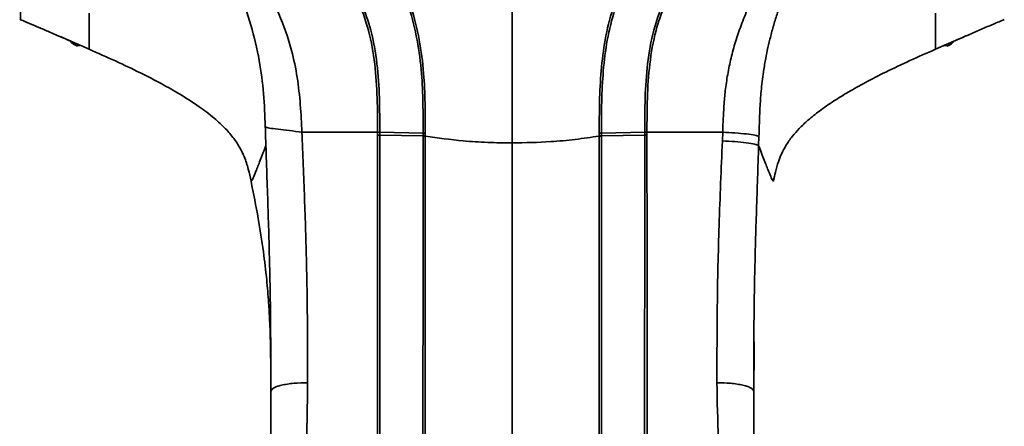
# Model space of a CAD drawing. Header units: millimetres. Extents: x -7686 to -856, y -458 to 6140.
# Tile 12 of 103: x -7037 to -6823, y 3710 to 3799. Entities that reach past the tile are written whole.
import ezdxf

# ---------------------------------------------------------------- set-up
doc = ezdxf.new("R2010")
doc.units = ezdxf.units.MM
doc.header["$LTSCALE"] = 5
doc.linetypes.add('ACAD_ISO10W100', pattern=[18, 12, -3, 0, -3])

msp = doc.modelspace()

# ---------------------------------------------------------------- linework, layer by layer
at = {"color": 40, "linetype": 'ACAD_ISO10W100', "lineweight": 20, "true_color": 0xf8d731}
msp.add_line((-6929.56, 4074.598), (-6929.56, 3031.236), dxfattribs=at)
at = {"linetype": 'Continuous', "lineweight": 35}
for p, q in [((-7036.652, 3798.952), (-7036.457, 3798.841)), ((-7028.644, 3795.5), (-7028.644, 3795.5)), ((-6830.475, 3795.5), (-6830.475, 3795.5)), ((-7024.06, 3793.457), (-7024.06, 3793.108)), ((-6835.56, 3793.361), (-6835.56, 3793.208)), ((-6835.06, 3793.108), (-6835.06, 3793.494)), ((-7024.06, 3793.208), (-7023.56, 3793.208)), ((-7023.56, 3793.208), (-7023.56, 3793.268)), ((-7023.387, 3793.187), (-7023.417, 3793.204)), ((-7023.386, 3793.187), (-7021.56, 3792.398)), ((-7023.379, 3793.193), (-7023.379, 3793.205)), ((-6837.559, 3792.398), (-6835.739, 3793.185)), ((-6835.56, 3793.208), (-6835.06, 3793.208)), ((-6975.308, 3774.342), (-6958.848, 3774.342)), ((-6958.362, 3774.339), (-6958.848, 3774.341)), ((-6958.362, 3774.338), (-6948.938, 3774.179)), ((-6948.469, 3774.171), (-6948.938, 3774.179)), ((-6910.181, 3774.179), (-6910.651, 3774.171)), ((-6910.181, 3774.179), (-6900.758, 3774.338)), ((-6900.758, 3774.339), (-6900.272, 3774.341)), ((-6900.272, 3774.342), (-6883.812, 3774.342)), ((-6883.887, 3772.468), (-6883.812, 3774.342)), ((-6958.361, 3773.71), (-6958.848, 3773.713)), ((-6948.939, 3773.547), (-6958.361, 3773.71)), ((-6948.939, 3773.513), (-6948.939, 3773.547)), ((-6948.469, 3773.54), (-6948.939, 3773.547)), ((-6948.469, 3773.54), (-6948.469, 3773.506)), ((-6910.181, 3773.547), (-6910.651, 3773.54)), ((-6910.651, 3773.506), (-6910.651, 3773.54)), ((-6900.758, 3773.71), (-6910.181, 3773.547)), ((-6910.181, 3773.547), (-6910.181, 3773.513)), ((-6900.758, 3773.71), (-6900.271, 3773.713)), ((-6875.93, 3773.397), (-6875.992, 3771.469)), ((-6986.343, 3763.749), (-6986.339, 3763.749)), ((-6872.78, 3763.749), (-6872.777, 3763.749)), ((-6877.06, 3716.308), (-6876.97, 3728.766)), ((-6982.068, 3717.498), (-6982.06, 3716.308))]:
    msp.add_line(p, q, dxfattribs=at)
at = {"linetype": 'Continuous', "lineweight": 35, "flags": 128}
for points in [[(-7023.424, 3793.217), (-7023.418, 3793.213), (-7023.379, 3793.193)], [(-6835.741, 3793.185), (-6835.702, 3793.205), (-6835.677, 3793.222)]]:
    msp.add_lwpolyline(points, dxfattribs=at)
at = {"linetype": 'Continuous', "lineweight": 35}
for centre, radius, start, end in [((-7023.298, 3795.958), 2.95, 215.1663, 255.03898), ((-6835.821, 3795.958), 2.95, 284.96102, 324.8337), ((-6949.483, 3723.707), 49.81, 88.83284, 89.37351), ((-6909.636, 3723.694), 49.823, 90.62656, 91.16709)]:
    msp.add_arc(centre, radius, start, end, dxfattribs=at)
for points, knots in [([(-6929.56, 3772.011), (-6929.56, 3777.725), (-6929.56, 3789.232), (-6929.56, 3806.624), (-6929.56, 3825.156), (-6929.56, 3844.65), (-6929.56, 3858.21), (-6929.56, 3864.949)], [0, 0, 0, 0, 0.1846531, 0.3718516, 0.5601005, 0.7813676, 1, 1, 1, 1]), ([(-6958.848, 3774.342), (-6958.848, 3774.342), (-6958.847, 3776.816), (-6958.862, 3781.77), (-6959.326, 3789.186), (-6960.52, 3796.042), (-6962.632, 3802.157), (-6965.315, 3807.507), (-6968.269, 3812.021), (-6971.718, 3816.468), (-6975.524, 3820.941), (-6979.904, 3826.017), (-6983.813, 3830.96), (-6987.034, 3835.898), (-6989.553, 3840.771), (-6991.698, 3846.463), (-6993.04, 3853.014), (-6993.379, 3857.845), (-6993.437, 3860.26), (-6993.437, 3860.26)], [0, 0, 0, 0, 0.0000006, 0.0779961, 0.1559837, 0.2335642, 0.2958803, 0.3585173, 0.4209813, 0.4648437, 0.5350073, 0.6051851, 0.6752707, 0.7326646, 0.7901775, 0.8474521, 0.9236533, 0.9999994, 1, 1, 1, 1]), ([(-6992.823, 3860.279), (-6992.719, 3857.885), (-6992.512, 3853.103), (-6991.187, 3846.609), (-6989.083, 3840.969), (-6986.59, 3836.145), (-6983.387, 3831.243), (-6979.487, 3826.324), (-6975.109, 3821.257), (-6971.303, 3816.781), (-6967.843, 3812.31), (-6964.868, 3807.75), (-6962.167, 3802.34), (-6960.047, 3796.169), (-6958.85, 3789.265), (-6958.382, 3781.807), (-6958.363, 3776.826), (-6958.362, 3774.338), (-6958.362, 3774.338)], [0, 0, 0, 0, 0.0755859, 0.1510165, 0.207706, 0.2646409, 0.3214569, 0.3914587, 0.4615523, 0.5316306, 0.575755, 0.6388624, 0.7021468, 0.7651087, 0.8431341, 0.9215627, 0.9999994, 1, 1, 1, 1]), ([(-6948.938, 3774.179), (-6948.938, 3774.179), (-6948.937, 3776.339), (-6948.946, 3780.662), (-6949.222, 3787.42), (-6950.118, 3794.418), (-6951.856, 3801.536), (-6954.385, 3808.105), (-6957.69, 3813.968), (-6961.41, 3819.23), (-6965.463, 3824.263), (-6969.641, 3829.201), (-6973.45, 3833.779), (-6976.702, 3838.141), (-6979.279, 3842.34), (-6981.341, 3846.803), (-6982.67, 3851.525), (-6983.39, 3856.364), (-6983.569, 3859.62), (-6983.605, 3861.247), (-6983.605, 3861.247)], [0, 0, 0, 0, 0.0000006, 0.0673014, 0.1345708, 0.210242, 0.2861039, 0.3615749, 0.4278545, 0.4943113, 0.561175, 0.6282024, 0.6949622, 0.7459739, 0.7970393, 0.8478532, 0.8984089, 0.9492362, 0.9999994, 1, 1, 1, 1]), ([(-6983.021, 3861.276), (-6982.966, 3859.666), (-6982.856, 3856.445), (-6982.163, 3851.656), (-6980.877, 3846.978), (-6978.842, 3842.558), (-6976.29, 3838.402), (-6973.049, 3834.064), (-6969.241, 3829.488), (-6965.051, 3824.531), (-6960.989, 3819.476), (-6957.262, 3814.192), (-6953.947, 3808.296), (-6951.406, 3801.682), (-6949.659, 3794.507), (-6948.76, 3787.465), (-6948.479, 3780.674), (-6948.472, 3776.339), (-6948.469, 3774.171)], [0, 0, 0, 0, 0.0501845, 0.1004288, 0.1503925, 0.2006878, 0.2512418, 0.3017436, 0.3687289, 0.4359826, 0.5030717, 0.5697533, 0.6362572, 0.7123175, 0.7887712, 0.8650338, 0.9325014, 1, 1, 1, 1]), ([(-6910.651, 3774.171), (-6910.645, 3776.434), (-6910.634, 3780.958), (-6910.312, 3787.744), (-6909.478, 3794.556), (-6907.819, 3801.296), (-6905.324, 3807.842), (-6902.16, 3813.811), (-6898.478, 3819.154), (-6894.602, 3824.035), (-6890.499, 3828.838), (-6886.341, 3833.699), (-6882.445, 3838.86), (-6879.49, 3843.946), (-6877.658, 3848.893), (-6876.637, 3853.463), (-6876.185, 3857.617), (-6876.123, 3860.224), (-6876.098, 3861.276)], [0, 0, 0, 0, 0.0704276, 0.1408564, 0.2111176, 0.283298, 0.3557571, 0.4279291, 0.4922305, 0.5566636, 0.6210984, 0.6881258, 0.7551369, 0.8217174, 0.8700851, 0.9187092, 0.9672075, 1, 1, 1, 1]), ([(-6875.514, 3861.247), (-6875.514, 3861.247), (-6875.551, 3859.596), (-6875.72, 3855.875), (-6876.702, 3850.146), (-6878.798, 3844.173), (-6882.024, 3838.616), (-6885.941, 3833.416), (-6890.108, 3828.535), (-6894.211, 3823.737), (-6898.075, 3818.879), (-6901.741, 3813.571), (-6904.888, 3807.647), (-6907.367, 3801.158), (-6909.018, 3794.468), (-6909.851, 3787.694), (-6910.167, 3780.937), (-6910.183, 3776.43), (-6910.181, 3774.179), (-6910.181, 3774.179)], [0, 0, 0, 0, 0.0000006, 0.0515176, 0.1159962, 0.1803918, 0.2474313, 0.3148919, 0.3823665, 0.446539, 0.5107093, 0.5747482, 0.6463181, 0.7181723, 0.7897492, 0.8597205, 0.9298606, 0.9999994, 1, 1, 1, 1]), ([(-6900.758, 3774.338), (-6900.758, 3774.338), (-6900.757, 3776.826), (-6900.738, 3781.807), (-6900.27, 3789.265), (-6899.072, 3796.169), (-6896.952, 3802.34), (-6894.251, 3807.75), (-6891.277, 3812.31), (-6887.817, 3816.781), (-6884.01, 3821.257), (-6879.632, 3826.324), (-6875.733, 3831.243), (-6872.529, 3836.145), (-6870.036, 3840.969), (-6867.933, 3846.609), (-6866.607, 3853.103), (-6866.4, 3857.885), (-6866.296, 3860.279)], [0, 0, 0, 0, 0.0000006, 0.0784373, 0.1568659, 0.2348913, 0.2978532, 0.3611376, 0.424245, 0.4683694, 0.5384477, 0.6085413, 0.6785431, 0.7353591, 0.792294, 0.8489835, 0.9244141, 1, 1, 1, 1]), ([(-6865.683, 3860.26), (-6865.683, 3860.26), (-6865.74, 3857.845), (-6866.079, 3853.014), (-6867.422, 3846.463), (-6869.567, 3840.771), (-6872.085, 3835.898), (-6875.306, 3830.96), (-6879.215, 3826.017), (-6883.596, 3820.941), (-6887.402, 3816.468), (-6890.85, 3812.021), (-6893.805, 3807.507), (-6896.487, 3802.157), (-6898.599, 3796.042), (-6899.793, 3789.186), (-6900.257, 3781.77), (-6900.273, 3776.816), (-6900.272, 3774.342), (-6900.272, 3774.342)], [0, 0, 0, 0, 0.0000006, 0.0763467, 0.1525479, 0.2098225, 0.2673354, 0.3247293, 0.3948149, 0.4649927, 0.5351563, 0.5790187, 0.6414827, 0.7041197, 0.7664358, 0.8440163, 0.9220039, 0.9999994, 1, 1, 1, 1]), ([(-6983.253, 3775.499), (-6983.35, 3777.921), (-6983.544, 3782.763), (-6984.485, 3790.185), (-6986.262, 3797.694), (-6988.849, 3805.217), (-6992.252, 3812.587), (-6996.577, 3819.644), (-7001.609, 3825.791), (-7007.059, 3830.855), (-7013.029, 3835.141), (-7017.863, 3837.7), (-7020.755, 3838.91), (-7021.141, 3839.071)], [0, 0, 0, 0, 0.0923628, 0.1847509, 0.2861462, 0.3877983, 0.4891715, 0.5965285, 0.7038324, 0.792091, 0.8803373, 0.9840332, 1, 1, 1, 1]), ([(-7021.133, 3839.109), (-7020.729, 3839.009), (-7018.99, 3838.582), (-7016.003, 3837.508), (-7011.36, 3835.351), (-7006.12, 3832.17), (-7000.091, 3827.457), (-6994.241, 3821.716), (-6988.747, 3815.015), (-6984.007, 3807.827), (-6980.173, 3800.207), (-6977.603, 3792.959), (-6976.229, 3786.27), (-6975.589, 3780.317), (-6975.385, 3776.333), (-6975.308, 3774.342), (-6975.308, 3774.342)], [0, 0, 0, 0, 0.0147524, 0.0634013, 0.1120887, 0.1960059, 0.2799862, 0.3828814, 0.4858075, 0.586326, 0.6871653, 0.7875079, 0.8581926, 0.9291032, 0.9999993, 1, 1, 1, 1]), ([(-6883.812, 3774.342), (-6883.768, 3775.517), (-6883.689, 3777.608), (-6883.508, 3780.758), (-6883.203, 3783.936), (-6882.685, 3787.371), (-6881.916, 3790.943), (-6880.915, 3794.506), (-6879.641, 3798.17), (-6878.101, 3801.847), (-6876.307, 3805.474), (-6874.346, 3808.903), (-6872.167, 3812.284), (-6869.834, 3815.544), (-6866.518, 3819.726), (-6862.155, 3824.572), (-6858.191, 3827.937), (-6856.218, 3829.612)], [0, 0, 0, 0, 0.0553321, 0.0984621, 0.148374, 0.2053519, 0.2616286, 0.3198518, 0.3790447, 0.4435765, 0.5067888, 0.5687004, 0.6286623, 0.6952152, 0.7564139, 0.8787231, 1, 1, 1, 1]), ([(-6854.979, 3828.094), (-6856.734, 3826.296), (-6860.251, 3822.692), (-6863.446, 3818.117), (-6865.299, 3815.069), (-6866.092, 3813.688), (-6866.701, 3812.567), (-6867.164, 3811.681), (-6867.497, 3811.026), (-6867.894, 3810.227), (-6868.25, 3809.485), (-6868.633, 3808.665), (-6869.014, 3807.825), (-6869.459, 3806.804), (-6869.89, 3805.776), (-6870.302, 3804.753), (-6870.698, 3803.728), (-6871.281, 3802.155), (-6872.009, 3800.033), (-6872.83, 3797.34), (-6873.53, 3794.712), (-6874.112, 3792.187), (-6874.611, 3789.638), (-6875, 3787.2), (-6875.294, 3784.869), (-6875.488, 3782.895), (-6875.632, 3780.996), (-6875.729, 3779.264), (-6875.803, 3777.507), (-6875.864, 3775.588), (-6875.906, 3774.192), (-6875.93, 3773.397)], [0, 0, 0, 0, 0.12494619, 0.25048985, 0.27680457, 0.30276908, 0.3299041, 0.34042606, 0.3526087, 0.3665283, 0.38490954, 0.39366593, 0.41168597, 0.43086791, 0.44924589, 0.46725145, 0.48587408, 0.50409741, 0.55095825, 0.59775355, 0.64458753, 0.68673487, 0.72712498, 0.77429276, 0.80992905, 0.84431842, 0.87307044, 0.90460631, 0.93051589, 0.96042776, 1, 1, 1, 1]), ([(-7036.56, 3804.837), (-7036.56, 3804.824), (-7036.544, 3804.106), (-7036.519, 3802.807), (-7036.494, 3801.216), (-7036.476, 3799.998), (-7036.463, 3799.093), (-7036.459, 3798.93), (-7036.457, 3798.841)], [0, 0, 0, 0, 0.0036938, 0.1921349, 0.380587, 0.574514, 0.7684223, 1, 1, 1, 1]), ([(-7021.56, 3792.414), (-7021.56, 3792.409), (-7021.56, 3792.239), (-7021.56, 3792.857), (-7021.56, 3794.293), (-7021.56, 3796.711), (-7021.56, 3799.077), (-7021.56, 3800.255)], [0, 0, 0, 0, 0.0078672, 0.2552246, 0.5039495, 0.7530737, 1, 1, 1, 1]), ([(-7021.56, 3792.426), (-7021.56, 3792.58), (-7021.56, 3792.886), (-7021.56, 3794.406), (-7021.56, 3796.703), (-7021.56, 3799.074), (-7021.56, 3800.255)], [0, 0, 0, 0, 0.2365465, 0.4737244, 0.7380281, 1, 1, 1, 1]), ([(-6837.56, 3800.255), (-6837.56, 3799.077), (-6837.56, 3796.711), (-6837.56, 3794.293), (-6837.56, 3792.857), (-6837.56, 3792.239), (-6837.56, 3792.409), (-6837.56, 3792.414)], [0, 0, 0, 0, 0.24686671, 0.49593082, 0.74459573, 0.99189346, 1, 1, 1, 1]), ([(-6837.56, 3800.255), (-6837.56, 3799.074), (-6837.56, 3796.703), (-6837.56, 3794.406), (-6837.56, 3792.886), (-6837.56, 3792.58), (-6837.56, 3792.426)], [0, 0, 0, 0, 0.2619719, 0.5262756, 0.7634535, 1, 1, 1, 1]), ([(-7036.457, 3798.841), (-7035.825, 3798.574), (-7034.521, 3798.024), (-7032.268, 3797.067), (-7030.295, 3796.218), (-7029.077, 3795.688), (-7028.644, 3795.5)], [0, 0, 0, 0, 0.2667516, 0.55038, 0.8401983, 1, 1, 1, 1]), ([(-6830.475, 3795.5), (-6829.608, 3795.876), (-6827.857, 3796.636), (-6825.281, 3797.736), (-6823.474, 3798.498), (-6822.68, 3798.833), (-6822.584, 3798.874)], [0, 0, 0, 0, 0.3159913, 0.6377661, 0.9562222, 1, 1, 1, 1]), ([(-7028.644, 3795.5), (-7028.188, 3795.301), (-7026.554, 3794.59), (-7024.919, 3793.88), (-7023.741, 3793.368)], [0, 0, 0, 0, 0.278951, 1, 1, 1, 1]), ([(-7028.644, 3795.5), (-7027.341, 3794.933), (-7025.707, 3794.222), (-7024.072, 3793.512), (-7023.74, 3793.367)], [0, 0, 0, 0, 0.79691213, 1, 1, 1, 1]), ([(-6835.061, 3793.506), (-6834.755, 3793.639), (-6833.226, 3794.303), (-6831.698, 3794.968), (-6830.475, 3795.5)], [0, 0, 0, 0, 0.2000019, 1, 1, 1, 1]), ([(-6835.06, 3793.506), (-6834.565, 3793.721), (-6833.036, 3794.385), (-6831.508, 3795.051), (-6830.476, 3795.501)], [0, 0, 0, 0, 0.3241445, 1, 1, 1, 1]), ([(-7023.745, 3793.369), (-7023.689, 3793.344), (-7023.57, 3793.289), (-7023.469, 3793.241), (-7023.423, 3793.217), (-7023.422, 3793.216), (-7023.422, 3793.216)], [0, 0, 0, 0, 0.3332134, 0.709452, 0.9083804, 1, 1, 1, 1]), ([(-7023.74, 3793.367), (-7023.739, 3793.367), (-7023.727, 3793.361), (-7023.648, 3793.325), (-7023.521, 3793.266), (-7023.402, 3793.208), (-7023.387, 3793.198), (-7023.379, 3793.193)], [0, 0, 0, 0, 0.006023, 0.0569097, 0.3726013, 0.6860898, 1, 1, 1, 1]), ([(-6835.741, 3793.185), (-6835.748, 3793.182), (-6835.797, 3793.161), (-6835.859, 3793.136), (-6835.869, 3793.136), (-6835.786, 3793.178), (-6835.606, 3793.263), (-6835.352, 3793.378), (-6835.158, 3793.463), (-6835.061, 3793.506)], [0, 0, 0, 0, 0.0261887, 0.1660664, 0.310995, 0.4688934, 0.6415563, 0.8210996, 1, 1, 1, 1]), ([(-6835.808, 3793.165), (-6835.808, 3793.165), (-6835.808, 3793.166), (-6835.782, 3793.179), (-6835.71, 3793.214), (-6835.556, 3793.285), (-6835.317, 3793.393), (-6835.11, 3793.485), (-6834.997, 3793.533), (-6834.985, 3793.538)], [0, 0, 0, 0, 0.0307249, 0.1105919, 0.2532206, 0.4540714, 0.6969865, 0.9665965, 1, 1, 1, 1]), ([(-7021.578, 3792.399), (-7019.656, 3791.561), (-7015.899, 3789.921), (-7010.629, 3787.407), (-7005.97, 3785.004), (-7001.692, 3782.578), (-6997.854, 3780.125), (-6994.515, 3777.603), (-6991.981, 3775.271), (-6990.107, 3773.094), (-6988.763, 3771.045), (-6987.692, 3768.824), (-6986.919, 3766.379), (-6986.542, 3764.568), (-6986.359, 3763.691)], [0, 0, 0, 0, 0.1327375, 0.2595509, 0.3695157, 0.4644318, 0.570696, 0.657543, 0.7288258, 0.7881146, 0.838659, 0.8832433, 0.9434874, 1, 1, 1, 1]), ([(-6872.76, 3763.691), (-6872.623, 3764.352), (-6872.326, 3765.778), (-6871.784, 3767.761), (-6871.032, 3769.694), (-6870.045, 3771.572), (-6868.741, 3773.424), (-6867.117, 3775.26), (-6865.161, 3777.103), (-6862.639, 3779.119), (-6859.702, 3781.143), (-6856.353, 3783.2), (-6852.59, 3785.3), (-6848.123, 3787.585), (-6843.04, 3790.001), (-6839.406, 3791.586), (-6837.541, 3792.4)], [0, 0, 0, 0, 0.0426456, 0.091895, 0.1297697, 0.1734931, 0.2256688, 0.2725796, 0.3283699, 0.3954497, 0.4766258, 0.5538719, 0.6440422, 0.7491467, 0.8712932, 1, 1, 1, 1]), ([(-6983.127, 3771.468), (-6983.149, 3772.146), (-6983.192, 3773.489), (-6983.233, 3774.833), (-6983.253, 3775.499)], [0, 0, 0, 0, 0.5040498, 1, 1, 1, 1]), ([(-6983.253, 3775.499), (-6983, 3775.415), (-6982.479, 3775.24), (-6980.583, 3775.017), (-6978.09, 3774.75), (-6976.217, 3774.475), (-6975.308, 3774.342)], [0, 0, 0, 0, 0.2409998, 0.4979737, 0.7560589, 1, 1, 1, 1]), ([(-6975.308, 3774.342), (-6975.109, 3769.549), (-6974.716, 3760.084), (-6974.263, 3746.176), (-6974.062, 3732.784), (-6974.061, 3724.101), (-6974.06, 3719.848)], [0, 0, 0, 0, 0.2616635, 0.5166486, 0.7632824, 1, 1, 1, 1]), ([(-6958.848, 3773.713), (-6958.848, 3773.713), (-6958.848, 3773.767), (-6958.848, 3773.875), (-6958.848, 3774.036), (-6958.848, 3774.192), (-6958.848, 3774.294), (-6958.848, 3774.342), (-6958.848, 3774.342)], [0, 0, 0, 0, 0.000447, 0.2573643, 0.5142818, 0.7711996, 0.9999051, 1, 1, 1, 1]), ([(-6958.362, 3774.338), (-6958.362, 3774.338), (-6958.362, 3774.29), (-6958.361, 3774.189), (-6958.361, 3774.034), (-6958.361, 3773.872), (-6958.361, 3773.764), (-6958.361, 3773.71), (-6958.361, 3773.71)], [0, 0, 0, 0, 0.0000951, 0.2267554, 0.484367, 0.7421151, 0.9999592, 1, 1, 1, 1]), ([(-6948.939, 3773.547), (-6948.939, 3773.547), (-6948.939, 3773.596), (-6948.939, 3773.698), (-6948.938, 3773.855), (-6948.938, 3774.017), (-6948.938, 3774.125), (-6948.938, 3774.179), (-6948.938, 3774.179)], [0, 0, 0, 0, 0.0000406, 0.2310519, 0.4871513, 0.743468, 0.9999054, 1, 1, 1, 1]), ([(-6948.469, 3774.171), (-6948.469, 3774.117), (-6948.469, 3774.009), (-6948.469, 3773.848), (-6948.469, 3773.691), (-6948.469, 3773.588), (-6948.469, 3773.54)], [0, 0, 0, 0, 0.256308, 0.5125543, 0.7687382, 1, 1, 1, 1]), ([(-6910.651, 3773.54), (-6910.651, 3773.588), (-6910.651, 3773.691), (-6910.651, 3773.848), (-6910.651, 3774.009), (-6910.651, 3774.117), (-6910.651, 3774.171)], [0, 0, 0, 0, 0.2312618, 0.4874457, 0.743692, 1, 1, 1, 1]), ([(-6910.181, 3774.179), (-6910.181, 3774.179), (-6910.181, 3774.125), (-6910.181, 3774.017), (-6910.181, 3773.855), (-6910.181, 3773.698), (-6910.181, 3773.596), (-6910.181, 3773.547), (-6910.181, 3773.547)], [0, 0, 0, 0, 0.00009461, 0.25653205, 0.51284868, 0.76894811, 0.99995944, 1, 1, 1, 1]), ([(-6900.758, 3773.71), (-6900.758, 3773.71), (-6900.758, 3773.764), (-6900.758, 3773.872), (-6900.758, 3774.034), (-6900.758, 3774.189), (-6900.758, 3774.29), (-6900.758, 3774.338), (-6900.758, 3774.338)], [0, 0, 0, 0, 0.0000408, 0.2578849, 0.515633, 0.7732446, 0.9999049, 1, 1, 1, 1]), ([(-6900.272, 3774.342), (-6900.272, 3774.342), (-6900.272, 3774.294), (-6900.272, 3774.192), (-6900.272, 3774.036), (-6900.272, 3773.874), (-6900.271, 3773.767), (-6900.271, 3773.713)], [0, 0, 0, 0, 0.0000949, 0.2288004, 0.4857182, 0.7426357, 1, 1, 1, 1]), ([(-6883.812, 3774.342), (-6882.906, 3774.299), (-6881.036, 3774.21), (-6878.552, 3773.971), (-6876.666, 3773.686), (-6876.17, 3773.491), (-6875.93, 3773.397)], [0, 0, 0, 0, 0.2421535, 0.5, 0.7578465, 1, 1, 1, 1]), ([(-6958.882, 3644.871), (-6958.882, 3644.871), (-6958.881, 3646.824), (-6958.88, 3650.946), (-6958.879, 3657.571), (-6958.879, 3664.5), (-6958.882, 3673.384), (-6958.881, 3684.297), (-6958.875, 3697.328), (-6958.87, 3712.999), (-6958.865, 3731.365), (-6958.855, 3752.442), (-6958.85, 3766.623), (-6958.848, 3773.713)], [0, 0, 0, 0, 0.0000004, 0.0572628, 0.1147335, 0.1723721, 0.2298643, 0.3303953, 0.4310383, 0.531637, 0.6877643, 0.8439103, 1, 1, 1, 1]), ([(-6958.361, 3773.71), (-6958.361, 3773.71), (-6958.358, 3766.61), (-6958.35, 3752.442), (-6958.344, 3731.358), (-6958.334, 3712.991), (-6958.326, 3697.318), (-6958.32, 3684.285), (-6958.31, 3673.371), (-6958.298, 3664.481), (-6958.289, 3657.559), (-6958.282, 3650.896), (-6958.282, 3646.861), (-6958.282, 3644.847)], [0, 0, 0, 0, 0.0000004, 0.1560768, 0.3122113, 0.4683272, 0.5689232, 0.6695635, 0.7700919, 0.8275952, 0.8852451, 0.9427268, 1, 1, 1, 1]), ([(-6949.02, 3644.102), (-6949.02, 3645.076), (-6949.021, 3648.293), (-6949.018, 3654.211), (-6949.013, 3661.881), (-6949.007, 3669.858), (-6949, 3678.546), (-6948.991, 3687.922), (-6948.985, 3698.167), (-6948.981, 3708.7), (-6948.971, 3721.177), (-6948.964, 3735.461), (-6948.954, 3751.567), (-6948.945, 3764.274), (-6948.94, 3771.603), (-6948.939, 3773.513)], [0, 0, 0, 0, 0.0279136, 0.0921669, 0.1566174, 0.221221, 0.2856837, 0.3628787, 0.4400806, 0.5211149, 0.6021522, 0.7207978, 0.8395024, 0.9581613, 1, 1, 1, 1]), ([(-6948.469, 3773.506), (-6948.469, 3773.506), (-6948.468, 3771.594), (-6948.468, 3764.266), (-6948.467, 3751.554), (-6948.466, 3735.445), (-6948.462, 3721.157), (-6948.462, 3708.677), (-6948.459, 3698.14), (-6948.456, 3687.89), (-6948.457, 3678.21), (-6948.457, 3668.917), (-6948.457, 3660.088), (-6948.455, 3651.667), (-6948.45, 3646.47), (-6948.446, 3644.033), (-6948.446, 3644.033)], [0, 0, 0, 0, 0.0000004, 0.041827, 0.1604554, 0.2791295, 0.3977445, 0.4787661, 0.5597847, 0.6369808, 0.7141699, 0.7856883, 0.8574413, 0.9288934, 0.9999996, 1, 1, 1, 1]), ([(-6929.56, 3772.011), (-6931.339, 3772.035), (-6934.899, 3772.082), (-6941.239, 3772.497), (-6945.726, 3773.123), (-6948.469, 3773.506)], [0, 0, 0, 0, 0.279807, 0.559724, 1, 1, 1, 1]), ([(-6910.651, 3773.506), (-6912.392, 3773.251), (-6915.874, 3772.74), (-6922.184, 3772.158), (-6926.763, 3772.067), (-6929.56, 3772.011)], [0, 0, 0, 0, 0.2803469, 0.5603798, 1, 1, 1, 1]), ([(-6929.56, 3642.541), (-6929.56, 3644.004), (-6929.56, 3647.184), (-6929.56, 3652.78), (-6929.56, 3659.463), (-6929.56, 3667.287), (-6929.56, 3676.219), (-6929.56, 3686.226), (-6929.56, 3697.657), (-6929.56, 3710.504), (-6929.56, 3724.729), (-6929.56, 3739.84), (-6929.56, 3755.685), (-6929.56, 3766.514), (-6929.56, 3772.011)], [0, 0, 0, 0, 0.04161643, 0.09048013, 0.14676396, 0.21047734, 0.28147472, 0.35946912, 0.4440486, 0.54406835, 0.65061386, 0.76277466, 0.87957391, 1, 1, 1, 1]), ([(-6910.674, 3644.033), (-6910.674, 3644.033), (-6910.672, 3644.99), (-6910.672, 3648.249), (-6910.668, 3654.146), (-6910.666, 3661.833), (-6910.663, 3669.814), (-6910.662, 3678.509), (-6910.663, 3687.891), (-6910.661, 3698.14), (-6910.657, 3708.677), (-6910.657, 3721.157), (-6910.654, 3735.445), (-6910.653, 3751.554), (-6910.651, 3764.266), (-6910.651, 3771.594), (-6910.651, 3773.506), (-6910.651, 3773.506)], [0, 0, 0, 0, 0.0000004, 0.0279451, 0.0922201, 0.1566926, 0.2213187, 0.2858035, 0.3629956, 0.4401945, 0.5212161, 0.6022407, 0.7208602, 0.8395387, 0.9581715, 0.9999996, 1, 1, 1, 1]), ([(-6910.181, 3773.513), (-6910.179, 3771.603), (-6910.174, 3764.274), (-6910.166, 3751.567), (-6910.155, 3735.461), (-6910.148, 3721.177), (-6910.139, 3708.7), (-6910.134, 3698.167), (-6910.129, 3687.921), (-6910.119, 3678.248), (-6910.11, 3668.959), (-6910.1, 3660.153), (-6910.094, 3651.687), (-6910.098, 3646.626), (-6910.1, 3644.102)], [0, 0, 0, 0, 0.0418372, 0.1604917, 0.279192, 0.3978331, 0.4788675, 0.5598988, 0.6370978, 0.71429, 0.7857781, 0.8575004, 0.9289227, 1, 1, 1, 1]), ([(-6900.837, 3644.847), (-6900.837, 3646.861), (-6900.837, 3650.896), (-6900.83, 3657.559), (-6900.821, 3664.481), (-6900.809, 3673.371), (-6900.799, 3684.285), (-6900.794, 3697.318), (-6900.786, 3712.991), (-6900.776, 3731.358), (-6900.769, 3752.442), (-6900.762, 3766.61), (-6900.758, 3773.71), (-6900.758, 3773.71)], [0, 0, 0, 0, 0.05727322, 0.11475487, 0.17240477, 0.22990814, 0.33043648, 0.43107681, 0.53167279, 0.68778872, 0.84392322, 0.99999956, 1, 1, 1, 1]), ([(-6900.271, 3773.713), (-6900.269, 3766.623), (-6900.265, 3752.442), (-6900.255, 3731.365), (-6900.25, 3712.999), (-6900.245, 3697.328), (-6900.238, 3684.297), (-6900.238, 3673.384), (-6900.24, 3664.5), (-6900.24, 3657.571), (-6900.239, 3650.946), (-6900.238, 3646.824), (-6900.237, 3644.871), (-6900.237, 3644.871)], [0, 0, 0, 0, 0.1560897, 0.3122357, 0.468363, 0.5689617, 0.6696047, 0.7701357, 0.8276279, 0.8852665, 0.9427372, 0.9999996, 1, 1, 1, 1]), ([(-6885.06, 3719.848), (-6885.057, 3725.374), (-6885.051, 3736.71), (-6884.641, 3754.276), (-6884.141, 3766.329), (-6883.887, 3772.468)], [0, 0, 0, 0, 0.3182113, 0.652736, 1, 1, 1, 1]), ([(-6883.887, 3772.468), (-6882.975, 3772.422), (-6881.091, 3772.328), (-6878.592, 3772.075), (-6876.706, 3771.773), (-6876.225, 3771.568), (-6875.992, 3771.469)], [0, 0, 0, 0, 0.2420296, 0.5, 0.7579704, 1, 1, 1, 1]), ([(-6986.339, 3763.749), (-6986.319, 3763.714), (-6986.274, 3763.636), (-6985.918, 3764.354), (-6985.298, 3765.817), (-6984.397, 3768.101), (-6983.554, 3770.338), (-6983.127, 3771.468)], [0, 0, 0, 0, 0.1562976, 0.3537471, 0.5521949, 0.773592, 1, 1, 1, 1]), ([(-6982.06, 3717.96), (-6982.06, 3722.144), (-6982.062, 3730.657), (-6982.243, 3743.797), (-6982.646, 3757.456), (-6982.965, 3766.752), (-6983.127, 3771.468)], [0, 0, 0, 0, 0.2378744, 0.4839196, 0.7381245, 1, 1, 1, 1]), ([(-6875.992, 3771.469), (-6876.154, 3766.752), (-6876.474, 3757.457), (-6876.877, 3743.797), (-6877.058, 3730.657), (-6877.059, 3722.144), (-6877.06, 3717.96)], [0, 0, 0, 0, 0.2618616, 0.5160717, 0.762121, 1, 1, 1, 1]), ([(-6875.992, 3771.468), (-6875.566, 3770.338), (-6874.723, 3768.101), (-6873.821, 3765.817), (-6873.201, 3764.354), (-6872.846, 3763.636), (-6872.8, 3763.714), (-6872.78, 3763.749)], [0, 0, 0, 0, 0.2264031, 0.4477955, 0.6462411, 0.8436884, 1, 1, 1, 1]), ([(-6986.36, 3763.697), (-6985.819, 3760.999), (-6984.797, 3755.903), (-6983.683, 3748.735), (-6982.96, 3742.617), (-6982.543, 3737.655), (-6982.323, 3733.836), (-6982.218, 3731.23), (-6982.161, 3729.303), (-6982.128, 3727.874), (-6982.102, 3726.424), (-6982.083, 3724.842), (-6982.07, 3723.106), (-6982.062, 3721.178), (-6982.06, 3719.019), (-6982.06, 3717.514), (-6982.06, 3716.707)], [0, 0, 0, 0, 0.1367046, 0.2582403, 0.3605472, 0.4427592, 0.5055838, 0.5497432, 0.5725132, 0.5996212, 0.6363193, 0.6841574, 0.7439508, 0.8162433, 0.9014691, 1, 1, 1, 1]), ([(-6982.06, 3717.96), (-6981.953, 3718.197), (-6981.788, 3718.563), (-6980.791, 3719.002), (-6979.758, 3719.305), (-6978.477, 3719.549), (-6976.614, 3719.784), (-6975.066, 3719.823), (-6974.06, 3719.848)], [0, 0, 0, 0, 0.2394568, 0.3683607, 0.5, 0.6316393, 0.7605432, 1, 1, 1, 1]), ([(-6974.06, 3719.848), (-6974.111, 3715.356), (-6974.209, 3706.658), (-6974.922, 3694.273), (-6975.885, 3683.006), (-6976.997, 3672.95), (-6978.12, 3664.153), (-6979.092, 3656.661), (-6979.86, 3650.418), (-6979.997, 3646.875), (-6980.06, 3645.255)], [0, 0, 0, 0, 0.1691632, 0.3275246, 0.4739559, 0.6074843, 0.7272314, 0.8326645, 0.9234956, 1, 1, 1, 1]), ([(-6879.06, 3654.122), (-6879.139, 3656.217), (-6879.307, 3660.692), (-6880.27, 3668.113), (-6881.46, 3676.555), (-6882.769, 3686.026), (-6883.951, 3696.474), (-6884.863, 3707.832), (-6884.993, 3715.766), (-6885.06, 3719.848)], [0, 0, 0, 0, 0.1039025, 0.2218724, 0.3536087, 0.4983107, 0.6549665, 0.8225207, 1, 1, 1, 1]), ([(-6885.06, 3719.848), (-6884.053, 3719.823), (-6882.505, 3719.784), (-6880.643, 3719.549), (-6879.361, 3719.305), (-6878.329, 3719.002), (-6877.331, 3718.563), (-6877.167, 3718.197), (-6877.06, 3717.96)], [0, 0, 0, 0, 0.2394568, 0.3683607, 0.5, 0.6316393, 0.7605432, 1, 1, 1, 1]), ([(-6982.06, 3643.937), (-6982.06, 3645.565), (-6982.06, 3649.119), (-6982.06, 3655.104), (-6982.06, 3662.32), (-6982.06, 3670.2), (-6982.06, 3678.577), (-6982.06, 3687.251), (-6982.06, 3696.762), (-6982.06, 3707.053), (-6982.06, 3714.264), (-6982.06, 3717.96)], [0, 0, 0, 0, 0.0768571, 0.1677427, 0.2732019, 0.3929631, 0.4987728, 0.6129267, 0.7349251, 0.8641645, 1, 1, 1, 1]), ([(-6877.06, 3717.96), (-6877.06, 3714.303), (-6877.06, 3707.164), (-6877.06, 3697.037), (-6877.06, 3687.714), (-6877.06, 3679.236), (-6877.06, 3671.6), (-6877.06, 3664.771), (-6877.06, 3658.698), (-6877.06, 3654.849), (-6877.06, 3653.032)], [0, 0, 0, 0, 0.1560572, 0.3046902, 0.4451084, 0.576561, 0.6982322, 0.8095647, 0.9101157, 1, 1, 1, 1])]:
    msp.add_open_spline(points, degree=3, knots=knots, dxfattribs=at)

doc.saveas('drawing.dxf')
